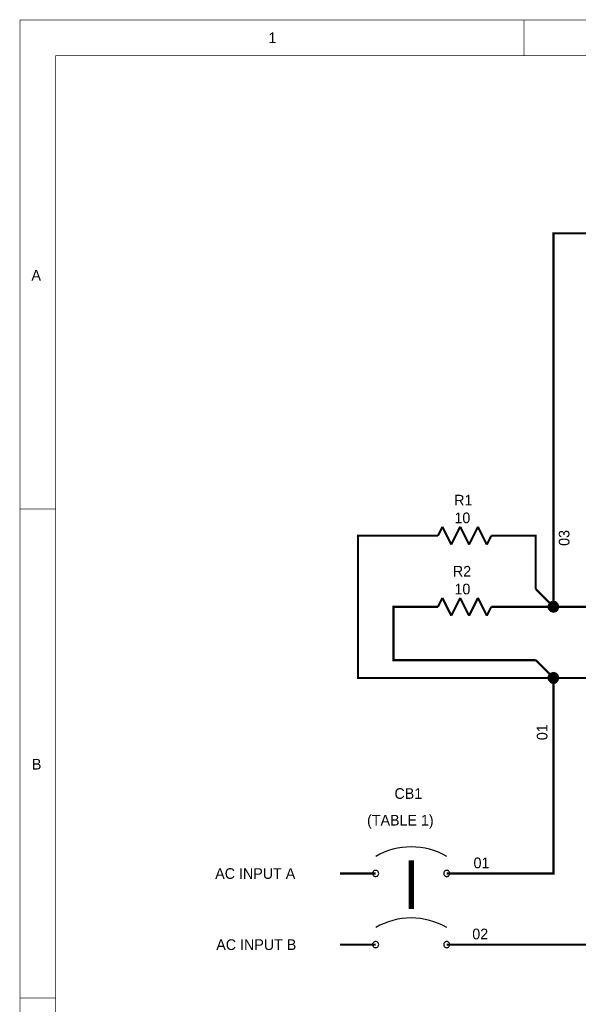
# Model space of a CAD drawing. Extents: x 0 to 17, y 0 to 11.
# Tile 2 of 5: x 0 to 3.1, y 5.5 to 11. Entities that reach past the tile are written whole.
import ezdxf

# ---------------------------------------------------------------- set-up
doc = ezdxf.new("R2010")
doc.units = 0
doc.layers.add('SHEET', color=255, linetype='CONTINUOUS')

msp = doc.modelspace()

# ---------------------------------------------------------------- linework, layer by layer
at = {"layer": 'SHEET'}
for points, const_width in [([(0, 11), (16.9992, 11), (16.9992, 0.0008), (0, 0.0008), (0, 11)], 0.0039), ([(2.8333, 10.8), (2.8333, 11)], 0.0039), ([(0.2, 10.8), (16.7992, 10.8), (16.7992, 0.2008), (0.2, 0.2008), (0.2, 10.8)], 0.0039), ([(3, 7.7), (3, 9.8), (5.8, 9.8)], 0.0118), ([(0.2, 8.25), (0, 8.25)], 0.0039), ([(2.375, 8.15), (2.35, 8.1)], 0.0118), ([(2.425, 8.05), (2.375, 8.15)], 0.0118), ([(2.475, 8.15), (2.425, 8.05)], 0.0118), ([(2.525, 8.05), (2.475, 8.15)], 0.0118), ([(2.575, 8.15), (2.525, 8.05)], 0.0118), ([(2.625, 8.05), (2.575, 8.15)], 0.0118), ([(2.2, 8.1), (1.9, 8.1), (1.9, 7.3), (2.9, 7.3)], 0.0118), ([(2.35, 8.1), (2.2, 8.1)], 0.0118), ([(2.65, 8.1), (2.625, 8.05)], 0.0118), ([(2.65, 8.1), (2.8, 8.1)], 0.0118), ([(2.9, 7.8), (2.9, 8.1), (2.8, 8.1)], 0.0118), ([(2.375, 7.75), (2.35, 7.7)], 0.0118), ([(2.425, 7.65), (2.375, 7.75)], 0.0118), ([(2.475, 7.75), (2.425, 7.65)], 0.0118), ([(2.525, 7.65), (2.475, 7.75)], 0.0118), ([(2.575, 7.75), (2.525, 7.65)], 0.0118), ([(2.625, 7.65), (2.575, 7.75)], 0.0118), ([(2.9, 7.8), (2.9, 7.8)], 0.0118), ([(2.9, 7.8), (3, 7.7)], 0.0118), ([(2.9, 7.4), (2.1, 7.4), (2.1, 7.7), (2.2, 7.7)], 0.0118), ([(2.35, 7.7), (2.2, 7.7)], 0.0118), ([(2.65, 7.7), (2.625, 7.65)], 0.0118), ([(2.65, 7.7), (2.8, 7.7)], 0.0118), ([(2.8, 7.7), (2.9, 7.7)], 0.0118), ([(2.9, 7.7), (2.9, 7.7)], 0.0118), ([(3, 7.7), (2.9, 7.7)], 0.0118), ([(3.2, 7.7), (3, 7.7)], 0.0118), ([(3, 7.7), (3, 7.7)], 0.0118), ([(3, 7.7), (3, 7.7)], 0.0118), ([(2.9, 7.4), (2.9, 7.4)], 0.0118), ([(3, 7.3), (2.9, 7.4)], 0.0118), ([(2.6, 6.2), (3, 6.2), (3, 7.3)], 0.0118), ([(2.9, 7.3), (2.9, 7.3)], 0.0118), ([(3, 7.3), (2.9, 7.3)], 0.0118), ([(3.2, 7.3), (3, 7.3)], 0.0118), ([(3, 7.3), (3, 7.3)], 0.0118), ([(3, 7.3), (3, 7.3)], 0.0118), ([(2.2, 6.275), (2.2, 6)], 0.0295), ([(2.6, 5.8), (5.4, 5.8), (5.4, 6.3)], 0.0118), ([(2, 6.2), (1.8, 6.2)], 0.0118), ([(2.4, 6.2), (2.6, 6.2)], 0.0118), ([(2, 5.8), (1.8, 5.8)], 0.0118), ([(2.4, 5.8), (2.6, 5.8)], 0.0118), ([(0.2, 5.5), (0, 5.5)], 0.0039)]:
    msp.add_lwpolyline(points, dxfattribs=dict(at, const_width=const_width))
at = {"layer": 'SHEET', "const_width": 0.03}
for points in [[(2.985, 7.7, 1), (3.015, 7.7, 1)], [(2.985, 7.3, 1), (3.015, 7.3, 1)]]:
    msp.add_lwpolyline(points, format="xyb", close=True, dxfattribs=at)
at = {"layer": 'SHEET'}
for points in [[(2.9996, 7.73), (2.9938, 7.7294), (2.9883, 7.7277), (2.9831, 7.725), (2.9787, 7.7213), (2.975, 7.7168), (2.9722, 7.7117), (2.9706, 7.7062), (2.97, 7.7004), (2.9706, 7.6946), (2.9722, 7.6891), (2.975, 7.684), (2.9787, 7.6795), (2.9831, 7.6758), (2.9883, 7.6731), (2.9938, 7.6714), (2.9996, 7.6708), (3.0053, 7.6714), (3.0109, 7.6731), (3.016, 7.6758), (3.0205, 7.6795), (3.0242, 7.684), (3.0269, 7.6891), (3.0286, 7.6946), (3.0291, 7.7004), (3.0286, 7.7062), (3.0269, 7.7117), (3.0242, 7.7168), (3.0205, 7.7213), (3.016, 7.725), (3.0109, 7.7277), (3.0053, 7.7294)], [(2.9996, 7.73), (2.9938, 7.7294), (2.9883, 7.7277), (2.9831, 7.725), (2.9787, 7.7213), (2.975, 7.7168), (2.9722, 7.7117), (2.9706, 7.7062), (2.97, 7.7004), (2.9706, 7.6946), (2.9722, 7.6891), (2.975, 7.684), (2.9787, 7.6795), (2.9831, 7.6758), (2.9883, 7.6731), (2.9938, 7.6714), (2.9996, 7.6708), (3.0053, 7.6714), (3.0109, 7.6731), (3.016, 7.6758), (3.0205, 7.6795), (3.0242, 7.684), (3.0269, 7.6891), (3.0286, 7.6946), (3.0291, 7.7004), (3.0286, 7.7062), (3.0269, 7.7117), (3.0242, 7.7168), (3.0205, 7.7213), (3.016, 7.725), (3.0109, 7.7277), (3.0053, 7.7294)], [(2.9996, 7.73), (2.9938, 7.7294), (2.9883, 7.7277), (2.9831, 7.725), (2.9787, 7.7213), (2.975, 7.7168), (2.9722, 7.7117), (2.9706, 7.7062), (2.97, 7.7004), (2.9706, 7.6946), (2.9722, 7.6891), (2.975, 7.684), (2.9787, 7.6795), (2.9831, 7.6758), (2.9883, 7.6731), (2.9938, 7.6714), (2.9996, 7.6708), (3.0053, 7.6714), (3.0109, 7.6731), (3.016, 7.6758), (3.0205, 7.6795), (3.0242, 7.684), (3.0269, 7.6891), (3.0286, 7.6946), (3.0291, 7.7004), (3.0286, 7.7062), (3.0269, 7.7117), (3.0242, 7.7168), (3.0205, 7.7213), (3.016, 7.725), (3.0109, 7.7277), (3.0053, 7.7294)], [(2.9996, 7.73), (2.9938, 7.7294), (2.9883, 7.7277), (2.9831, 7.725), (2.9787, 7.7213), (2.975, 7.7168), (2.9722, 7.7117), (2.9706, 7.7062), (2.97, 7.7004), (2.9706, 7.6946), (2.9722, 7.6891), (2.975, 7.684), (2.9787, 7.6795), (2.9831, 7.6758), (2.9883, 7.6731), (2.9938, 7.6714), (2.9996, 7.6708), (3.0053, 7.6714), (3.0109, 7.6731), (3.016, 7.6758), (3.0205, 7.6795), (3.0242, 7.684), (3.0269, 7.6891), (3.0286, 7.6946), (3.0291, 7.7004), (3.0286, 7.7062), (3.0269, 7.7117), (3.0242, 7.7168), (3.0205, 7.7213), (3.016, 7.725), (3.0109, 7.7277), (3.0053, 7.7294)], [(2.9996, 7.73), (2.9938, 7.7294), (2.9883, 7.7277), (2.9831, 7.725), (2.9787, 7.7213), (2.975, 7.7168), (2.9722, 7.7117), (2.9706, 7.7062), (2.97, 7.7004), (2.9706, 7.6946), (2.9722, 7.6891), (2.975, 7.684), (2.9787, 7.6795), (2.9831, 7.6758), (2.9883, 7.6731), (2.9938, 7.6714), (2.9996, 7.6708), (3.0053, 7.6714), (3.0109, 7.6731), (3.016, 7.6758), (3.0205, 7.6795), (3.0242, 7.684), (3.0269, 7.6891), (3.0286, 7.6946), (3.0291, 7.7004), (3.0286, 7.7062), (3.0269, 7.7117), (3.0242, 7.7168), (3.0205, 7.7213), (3.016, 7.725), (3.0109, 7.7277), (3.0053, 7.7294)], [(2.9996, 7.73), (2.9938, 7.7294), (2.9883, 7.7277), (2.9831, 7.725), (2.9787, 7.7213), (2.975, 7.7168), (2.9722, 7.7117), (2.9706, 7.7062), (2.97, 7.7004), (2.9706, 7.6946), (2.9722, 7.6891), (2.975, 7.684), (2.9787, 7.6795), (2.9831, 7.6758), (2.9883, 7.6731), (2.9938, 7.6714), (2.9996, 7.6708), (3.0053, 7.6714), (3.0109, 7.6731), (3.016, 7.6758), (3.0205, 7.6795), (3.0242, 7.684), (3.0269, 7.6891), (3.0286, 7.6946), (3.0291, 7.7004), (3.0286, 7.7062), (3.0269, 7.7117), (3.0242, 7.7168), (3.0205, 7.7213), (3.016, 7.725), (3.0109, 7.7277), (3.0053, 7.7294)], [(2.9996, 7.73), (2.9938, 7.7294), (2.9883, 7.7277), (2.9831, 7.725), (2.9787, 7.7213), (2.975, 7.7168), (2.9722, 7.7117), (2.9706, 7.7062), (2.97, 7.7004), (2.9706, 7.6946), (2.9722, 7.6891), (2.975, 7.684), (2.9787, 7.6795), (2.9831, 7.6758), (2.9883, 7.6731), (2.9938, 7.6714), (2.9996, 7.6708), (3.0053, 7.6714), (3.0109, 7.6731), (3.016, 7.6758), (3.0205, 7.6795), (3.0242, 7.684), (3.0269, 7.6891), (3.0286, 7.6946), (3.0291, 7.7004), (3.0286, 7.7062), (3.0269, 7.7117), (3.0242, 7.7168), (3.0205, 7.7213), (3.016, 7.725), (3.0109, 7.7277), (3.0053, 7.7294)], [(2.9996, 7.73), (2.9938, 7.7294), (2.9883, 7.7277), (2.9831, 7.725), (2.9787, 7.7213), (2.975, 7.7168), (2.9722, 7.7117), (2.9706, 7.7062), (2.97, 7.7004), (2.9706, 7.6946), (2.9722, 7.6891), (2.975, 7.684), (2.9787, 7.6795), (2.9831, 7.6758), (2.9883, 7.6731), (2.9938, 7.6714), (2.9996, 7.6708), (3.0053, 7.6714), (3.0109, 7.6731), (3.016, 7.6758), (3.0205, 7.6795), (3.0242, 7.684), (3.0269, 7.6891), (3.0286, 7.6946), (3.0291, 7.7004), (3.0286, 7.7062), (3.0269, 7.7117), (3.0242, 7.7168), (3.0205, 7.7213), (3.016, 7.725), (3.0109, 7.7277), (3.0053, 7.7294)], [(2.9996, 7.73), (2.9938, 7.7294), (2.9883, 7.7277), (2.9831, 7.725), (2.9787, 7.7213), (2.975, 7.7168), (2.9722, 7.7117), (2.9706, 7.7062), (2.97, 7.7004), (2.9706, 7.6946), (2.9722, 7.6891), (2.975, 7.684), (2.9787, 7.6795), (2.9831, 7.6758), (2.9883, 7.6731), (2.9938, 7.6714), (2.9996, 7.6708), (3.0053, 7.6714), (3.0109, 7.6731), (3.016, 7.6758), (3.0205, 7.6795), (3.0242, 7.684), (3.0269, 7.6891), (3.0286, 7.6946), (3.0291, 7.7004), (3.0286, 7.7062), (3.0269, 7.7117), (3.0242, 7.7168), (3.0205, 7.7213), (3.016, 7.725), (3.0109, 7.7277), (3.0053, 7.7294)], [(2.9996, 7.73), (2.9938, 7.7294), (2.9883, 7.7277), (2.9831, 7.725), (2.9787, 7.7213), (2.975, 7.7168), (2.9722, 7.7117), (2.9706, 7.7062), (2.97, 7.7004), (2.9706, 7.6946), (2.9722, 7.6891), (2.975, 7.684), (2.9787, 7.6795), (2.9831, 7.6758), (2.9883, 7.6731), (2.9938, 7.6714), (2.9996, 7.6708), (3.0053, 7.6714), (3.0109, 7.6731), (3.016, 7.6758), (3.0205, 7.6795), (3.0242, 7.684), (3.0269, 7.6891), (3.0286, 7.6946), (3.0291, 7.7004), (3.0286, 7.7062), (3.0269, 7.7117), (3.0242, 7.7168), (3.0205, 7.7213), (3.016, 7.725), (3.0109, 7.7277), (3.0053, 7.7294)], [(2.9996, 7.73), (2.9938, 7.7294), (2.9883, 7.7277), (2.9831, 7.725), (2.9787, 7.7213), (2.975, 7.7168), (2.9722, 7.7117), (2.9706, 7.7062), (2.97, 7.7004), (2.9706, 7.6946), (2.9722, 7.6891), (2.975, 7.684), (2.9787, 7.6795), (2.9831, 7.6758), (2.9883, 7.6731), (2.9938, 7.6714), (2.9996, 7.6708), (3.0053, 7.6714), (3.0109, 7.6731), (3.016, 7.6758), (3.0205, 7.6795), (3.0242, 7.684), (3.0269, 7.6891), (3.0286, 7.6946), (3.0291, 7.7004), (3.0286, 7.7062), (3.0269, 7.7117), (3.0242, 7.7168), (3.0205, 7.7213), (3.016, 7.725), (3.0109, 7.7277), (3.0053, 7.7294)], [(2.9996, 7.33), (2.9938, 7.3294), (2.9883, 7.3277), (2.9831, 7.325), (2.9787, 7.3213), (2.975, 7.3168), (2.9722, 7.3117), (2.9706, 7.3062), (2.97, 7.3004), (2.9706, 7.2946), (2.9722, 7.2891), (2.975, 7.284), (2.9787, 7.2795), (2.9831, 7.2758), (2.9883, 7.2731), (2.9938, 7.2714), (2.9996, 7.2708), (3.0053, 7.2714), (3.0109, 7.2731), (3.016, 7.2758), (3.0205, 7.2795), (3.0242, 7.284), (3.0269, 7.2891), (3.0286, 7.2946), (3.0291, 7.3004), (3.0286, 7.3062), (3.0269, 7.3117), (3.0242, 7.3168), (3.0205, 7.3213), (3.016, 7.325), (3.0109, 7.3277), (3.0053, 7.3294)], [(2.9996, 7.33), (2.9938, 7.3294), (2.9883, 7.3277), (2.9831, 7.325), (2.9787, 7.3213), (2.975, 7.3168), (2.9722, 7.3117), (2.9706, 7.3062), (2.97, 7.3004), (2.9706, 7.2946), (2.9722, 7.2891), (2.975, 7.284), (2.9787, 7.2795), (2.9831, 7.2758), (2.9883, 7.2731), (2.9938, 7.2714), (2.9996, 7.2708), (3.0053, 7.2714), (3.0109, 7.2731), (3.016, 7.2758), (3.0205, 7.2795), (3.0242, 7.284), (3.0269, 7.2891), (3.0286, 7.2946), (3.0291, 7.3004), (3.0286, 7.3062), (3.0269, 7.3117), (3.0242, 7.3168), (3.0205, 7.3213), (3.016, 7.325), (3.0109, 7.3277), (3.0053, 7.3294)], [(2.9996, 7.33), (2.9938, 7.3294), (2.9883, 7.3277), (2.9831, 7.325), (2.9787, 7.3213), (2.975, 7.3168), (2.9722, 7.3117), (2.9706, 7.3062), (2.97, 7.3004), (2.9706, 7.2946), (2.9722, 7.2891), (2.975, 7.284), (2.9787, 7.2795), (2.9831, 7.2758), (2.9883, 7.2731), (2.9938, 7.2714), (2.9996, 7.2708), (3.0053, 7.2714), (3.0109, 7.2731), (3.016, 7.2758), (3.0205, 7.2795), (3.0242, 7.284), (3.0269, 7.2891), (3.0286, 7.2946), (3.0291, 7.3004), (3.0286, 7.3062), (3.0269, 7.3117), (3.0242, 7.3168), (3.0205, 7.3213), (3.016, 7.325), (3.0109, 7.3277), (3.0053, 7.3294)], [(2.9996, 7.33), (2.9938, 7.3294), (2.9883, 7.3277), (2.9831, 7.325), (2.9787, 7.3213), (2.975, 7.3168), (2.9722, 7.3117), (2.9706, 7.3062), (2.97, 7.3004), (2.9706, 7.2946), (2.9722, 7.2891), (2.975, 7.284), (2.9787, 7.2795), (2.9831, 7.2758), (2.9883, 7.2731), (2.9938, 7.2714), (2.9996, 7.2708), (3.0053, 7.2714), (3.0109, 7.2731), (3.016, 7.2758), (3.0205, 7.2795), (3.0242, 7.284), (3.0269, 7.2891), (3.0286, 7.2946), (3.0291, 7.3004), (3.0286, 7.3062), (3.0269, 7.3117), (3.0242, 7.3168), (3.0205, 7.3213), (3.016, 7.325), (3.0109, 7.3277), (3.0053, 7.3294)], [(2.9996, 7.33), (2.9938, 7.3294), (2.9883, 7.3277), (2.9831, 7.325), (2.9787, 7.3213), (2.975, 7.3168), (2.9722, 7.3117), (2.9706, 7.3062), (2.97, 7.3004), (2.9706, 7.2946), (2.9722, 7.2891), (2.975, 7.284), (2.9787, 7.2795), (2.9831, 7.2758), (2.9883, 7.2731), (2.9938, 7.2714), (2.9996, 7.2708), (3.0053, 7.2714), (3.0109, 7.2731), (3.016, 7.2758), (3.0205, 7.2795), (3.0242, 7.284), (3.0269, 7.2891), (3.0286, 7.2946), (3.0291, 7.3004), (3.0286, 7.3062), (3.0269, 7.3117), (3.0242, 7.3168), (3.0205, 7.3213), (3.016, 7.325), (3.0109, 7.3277), (3.0053, 7.3294)], [(2.9996, 7.33), (2.9938, 7.3294), (2.9883, 7.3277), (2.9831, 7.325), (2.9787, 7.3213), (2.975, 7.3168), (2.9722, 7.3117), (2.9706, 7.3062), (2.97, 7.3004), (2.9706, 7.2946), (2.9722, 7.2891), (2.975, 7.284), (2.9787, 7.2795), (2.9831, 7.2758), (2.9883, 7.2731), (2.9938, 7.2714), (2.9996, 7.2708), (3.0053, 7.2714), (3.0109, 7.2731), (3.016, 7.2758), (3.0205, 7.2795), (3.0242, 7.284), (3.0269, 7.2891), (3.0286, 7.2946), (3.0291, 7.3004), (3.0286, 7.3062), (3.0269, 7.3117), (3.0242, 7.3168), (3.0205, 7.3213), (3.016, 7.325), (3.0109, 7.3277), (3.0053, 7.3294)], [(2.9996, 7.33), (2.9938, 7.3294), (2.9883, 7.3277), (2.9831, 7.325), (2.9787, 7.3213), (2.975, 7.3168), (2.9722, 7.3117), (2.9706, 7.3062), (2.97, 7.3004), (2.9706, 7.2946), (2.9722, 7.2891), (2.975, 7.284), (2.9787, 7.2795), (2.9831, 7.2758), (2.9883, 7.2731), (2.9938, 7.2714), (2.9996, 7.2708), (3.0053, 7.2714), (3.0109, 7.2731), (3.016, 7.2758), (3.0205, 7.2795), (3.0242, 7.284), (3.0269, 7.2891), (3.0286, 7.2946), (3.0291, 7.3004), (3.0286, 7.3062), (3.0269, 7.3117), (3.0242, 7.3168), (3.0205, 7.3213), (3.016, 7.325), (3.0109, 7.3277), (3.0053, 7.3294)], [(2.9996, 7.33), (2.9938, 7.3294), (2.9883, 7.3277), (2.9831, 7.325), (2.9787, 7.3213), (2.975, 7.3168), (2.9722, 7.3117), (2.9706, 7.3062), (2.97, 7.3004), (2.9706, 7.2946), (2.9722, 7.2891), (2.975, 7.284), (2.9787, 7.2795), (2.9831, 7.2758), (2.9883, 7.2731), (2.9938, 7.2714), (2.9996, 7.2708), (3.0053, 7.2714), (3.0109, 7.2731), (3.016, 7.2758), (3.0205, 7.2795), (3.0242, 7.284), (3.0269, 7.2891), (3.0286, 7.2946), (3.0291, 7.3004), (3.0286, 7.3062), (3.0269, 7.3117), (3.0242, 7.3168), (3.0205, 7.3213), (3.016, 7.325), (3.0109, 7.3277), (3.0053, 7.3294)], [(2.9996, 7.33), (2.9938, 7.3294), (2.9883, 7.3277), (2.9831, 7.325), (2.9787, 7.3213), (2.975, 7.3168), (2.9722, 7.3117), (2.9706, 7.3062), (2.97, 7.3004), (2.9706, 7.2946), (2.9722, 7.2891), (2.975, 7.284), (2.9787, 7.2795), (2.9831, 7.2758), (2.9883, 7.2731), (2.9938, 7.2714), (2.9996, 7.2708), (3.0053, 7.2714), (3.0109, 7.2731), (3.016, 7.2758), (3.0205, 7.2795), (3.0242, 7.284), (3.0269, 7.2891), (3.0286, 7.2946), (3.0291, 7.3004), (3.0286, 7.3062), (3.0269, 7.3117), (3.0242, 7.3168), (3.0205, 7.3213), (3.016, 7.325), (3.0109, 7.3277), (3.0053, 7.3294)], [(2.9996, 7.33), (2.9938, 7.3294), (2.9883, 7.3277), (2.9831, 7.325), (2.9787, 7.3213), (2.975, 7.3168), (2.9722, 7.3117), (2.9706, 7.3062), (2.97, 7.3004), (2.9706, 7.2946), (2.9722, 7.2891), (2.975, 7.284), (2.9787, 7.2795), (2.9831, 7.2758), (2.9883, 7.2731), (2.9938, 7.2714), (2.9996, 7.2708), (3.0053, 7.2714), (3.0109, 7.2731), (3.016, 7.2758), (3.0205, 7.2795), (3.0242, 7.284), (3.0269, 7.2891), (3.0286, 7.2946), (3.0291, 7.3004), (3.0286, 7.3062), (3.0269, 7.3117), (3.0242, 7.3168), (3.0205, 7.3213), (3.016, 7.325), (3.0109, 7.3277), (3.0053, 7.3294)], [(2.9996, 7.33), (2.9938, 7.3294), (2.9883, 7.3277), (2.9831, 7.325), (2.9787, 7.3213), (2.975, 7.3168), (2.9722, 7.3117), (2.9706, 7.3062), (2.97, 7.3004), (2.9706, 7.2946), (2.9722, 7.2891), (2.975, 7.284), (2.9787, 7.2795), (2.9831, 7.2758), (2.9883, 7.2731), (2.9938, 7.2714), (2.9996, 7.2708), (3.0053, 7.2714), (3.0109, 7.2731), (3.016, 7.2758), (3.0205, 7.2795), (3.0242, 7.284), (3.0269, 7.2891), (3.0286, 7.2946), (3.0291, 7.3004), (3.0286, 7.3062), (3.0269, 7.3117), (3.0242, 7.3168), (3.0205, 7.3213), (3.016, 7.325), (3.0109, 7.3277), (3.0053, 7.3294)], [(1.9996, 6.2177), (1.9962, 6.2174), (1.993, 6.2164), (1.99, 6.2148), (1.9874, 6.2127), (1.9852, 6.21), (1.9836, 6.207), (1.9827, 6.2038), (1.9823, 6.2004), (1.9827, 6.197), (1.9836, 6.1938), (1.9852, 6.1908), (1.9874, 6.1882), (1.99, 6.186), (1.993, 6.1844), (1.9962, 6.1835), (1.9996, 6.1831), (2.003, 6.1835), (2.0062, 6.1844), (2.0092, 6.186), (2.0118, 6.1882), (2.014, 6.1908), (2.0156, 6.1938), (2.0165, 6.197), (2.0169, 6.2004), (2.0165, 6.2038), (2.0156, 6.207), (2.014, 6.21), (2.0118, 6.2127), (2.0092, 6.2148), (2.0062, 6.2164), (2.003, 6.2174)], [(2.3996, 6.2177), (2.3962, 6.2174), (2.393, 6.2164), (2.39, 6.2148), (2.3874, 6.2127), (2.3852, 6.21), (2.3836, 6.207), (2.3826, 6.2038), (2.3823, 6.2004), (2.3826, 6.197), (2.3836, 6.1938), (2.3852, 6.1908), (2.3874, 6.1882), (2.39, 6.186), (2.393, 6.1844), (2.3962, 6.1835), (2.3996, 6.1831), (2.403, 6.1835), (2.4062, 6.1844), (2.4092, 6.186), (2.4118, 6.1882), (2.414, 6.1908), (2.4155, 6.1938), (2.4165, 6.197), (2.4169, 6.2004), (2.4165, 6.2038), (2.4155, 6.207), (2.414, 6.21), (2.4118, 6.2127), (2.4092, 6.2148), (2.4062, 6.2164), (2.403, 6.2174)], [(1.9996, 5.8177), (1.9962, 5.8174), (1.993, 5.8164), (1.99, 5.8148), (1.9874, 5.8127), (1.9852, 5.81), (1.9836, 5.807), (1.9827, 5.8038), (1.9823, 5.8004), (1.9827, 5.797), (1.9836, 5.7938), (1.9852, 5.7908), (1.9874, 5.7882), (1.99, 5.786), (1.993, 5.7844), (1.9962, 5.7835), (1.9996, 5.7831), (2.003, 5.7835), (2.0062, 5.7844), (2.0092, 5.786), (2.0118, 5.7882), (2.014, 5.7908), (2.0156, 5.7938), (2.0165, 5.797), (2.0169, 5.8004), (2.0165, 5.8038), (2.0156, 5.807), (2.014, 5.81), (2.0118, 5.8127), (2.0092, 5.8148), (2.0062, 5.8164), (2.003, 5.8174)], [(2.3996, 5.8177), (2.3962, 5.8174), (2.393, 5.8164), (2.39, 5.8148), (2.3874, 5.8127), (2.3852, 5.81), (2.3836, 5.807), (2.3826, 5.8038), (2.3823, 5.8004), (2.3826, 5.797), (2.3836, 5.7938), (2.3852, 5.7908), (2.3874, 5.7882), (2.39, 5.786), (2.393, 5.7844), (2.3962, 5.7835), (2.3996, 5.7831), (2.403, 5.7835), (2.4062, 5.7844), (2.4092, 5.786), (2.4118, 5.7882), (2.414, 5.7908), (2.4155, 5.7938), (2.4165, 5.797), (2.4169, 5.8004), (2.4165, 5.8038), (2.4155, 5.807), (2.414, 5.81), (2.4118, 5.8127), (2.4092, 5.8148), (2.4062, 5.8164), (2.403, 5.8174)]]:
    msp.add_lwpolyline(points, close=True, dxfattribs=at)
for centre, start, end in [((2.1996, 5.9504), 59.9213, 119.9779), ((2.1996, 5.5504), 59.9197, 119.9795)]:
    msp.add_arc(centre, 0.3996, start, end, dxfattribs=at)

# ---------------------------------------------------------------- texts
for s, p in [('1', (1.3967, 10.87)), ('A', (0.0641, 9.535)), ('R1', (2.4413, 8.2701)), ('10', (2.4429, 8.1701)), ('R2', (2.4342, 7.8701)), ('10', (2.4429, 7.7701)), ('B', (0.0667, 6.785)), ('CB1', (2.1055, 6.6201)), ('(TABLE 1)', (1.9514, 6.4701)), ('01', (2.5502, 6.2301)), ('AC INPUT A', (1.0975, 6.1701)), ('02', (2.5431, 5.8301)), ('AC INPUT B', (1.1034, 5.7701))]:
    msp.add_text(s, height=0.06, dxfattribs=at).set_placement(p)
for s, p in [('03', (3.0894, 8.0427)), ('01', (2.9658, 6.9502))]:
    msp.add_text(s, height=0.06, rotation=90, dxfattribs=at).set_placement(p)

doc.saveas('drawing.dxf')
